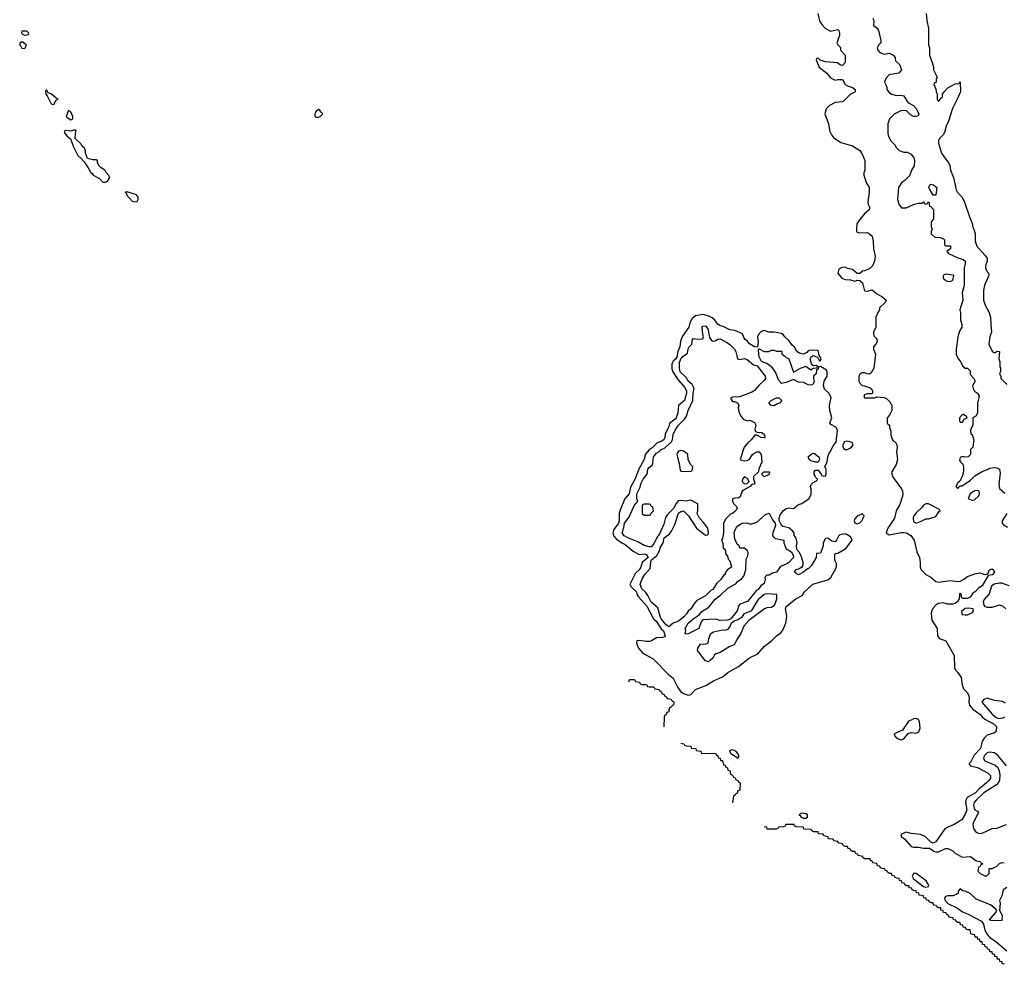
# Model space of a CAD drawing. Header units: inches. Extents: x 2789275 to 2951659, y 860290 to 1033804.
# Tile 29 of 256: x 2911692 to 2919730, y 902610 to 910319. Entities that reach past the tile are written whole.
import ezdxf

# ---------------------------------------------------------------- set-up
doc = ezdxf.new("R2010")
doc.units = ezdxf.units.IN
doc.header["$MEASUREMENT"] = 0
doc.layers.add('C9910', color=7, linetype='Continuous')
doc.layers.add('C9911', color=7, linetype='Continuous')

msp = doc.modelspace()

# ---------------------------------------------------------------- linework, layer by layer
at = {"layer": 'C9910', "color": 2}
for points, elevation in [([(2918197.3, 910000), (2918194, 909990), (2918218, 909930), (2918281.4, 909881.4), (2918310, 909844.7), (2918350, 909824.7), (2918370, 909832), (2918410, 909832), (2918432, 909790), (2918450, 909778), (2918490, 909764.7), (2918512, 909750), (2918512, 909730), (2918471, 909709), (2918411, 909649), (2918350, 909642.4), (2918302.8, 909617.2), (2918274.4, 909590), (2918266, 909550), (2918293.7, 909470), (2918307, 909407), (2918319.2, 909379.2), (2918336, 909356), (2918396.7, 909316.7), (2918492, 909290), (2918550, 909252), (2918570, 909222), (2918590.6, 909170.6), (2918591, 909090), (2918582, 909070), (2918582, 909050), (2918603.8, 908983.8), (2918626, 908950), (2918627.3, 908910), (2918616.3, 908830), (2918618.8, 908810), (2918630.7, 908790), (2918630.7, 908770), (2918587.1, 908732.9), (2918542, 908678), (2918526.8, 908653.2), (2918522, 908610), (2918524.7, 908590), (2918530, 908584.7), (2918550, 908578), (2918610, 908581), (2918630, 908571.3), (2918650, 908551.3), (2918660.7, 908510), (2918662.8, 908450), (2918676, 908390), (2918671.1, 908348.9), (2918654, 908310), (2918632.7, 908287.3), (2918591.6, 908268.4), (2918572.7, 908267.3), (2918550, 908248), (2918530, 908248), (2918490, 908279), (2918448.9, 908288.9), (2918430, 908298), (2918403.6, 908296.4), (2918378, 908282), (2918372, 908250), (2918404.7, 908210), (2918430, 908198), (2918475.3, 908195.3), (2918510, 908186), (2918530, 908192), (2918551.6, 908191.6), (2918571.6, 908171.6), (2918590, 908106), (2918610, 908102), (2918650, 908114.8), (2918690, 908082.8), (2918730, 908061), (2918764.7, 908030), (2918758, 908010), (2918712, 907968), (2918711.3, 907950), (2918698, 907930), (2918682, 907890), (2918682, 907810), (2918662, 907770), (2918662, 907750), (2918670, 907734), (2918690, 907714), (2918691.3, 907690), (2918682, 907670), (2918662, 907650), (2918662, 907630), (2918678, 907590), (2918664.7, 907475.3), (2918643.6, 907436.4), (2918630, 907426), (2918610, 907428), (2918590, 907438), (2918570, 907438), (2918554, 907430), (2918542, 907410), (2918542, 907370), (2918551.6, 907351.6), (2918570, 907334), (2918590, 907332), (2918630, 907318), (2918642, 907310), (2918654, 907290), (2918654, 907270), (2918650, 907266), (2918610, 907266), (2918590, 907258), (2918582, 907250), (2918590, 907234), (2918670, 907234), (2918690, 907242), (2918750, 907236), (2918770, 907224.7), (2918798, 907198), (2918811.3, 907170), (2918811.1, 907128.9), (2918794, 907090), (2918774, 907070), (2918774, 907030), (2918778, 907018), (2918794, 907010), (2918792, 906990), (2918803.6, 906963.6), (2918804.7, 906930), (2918815.3, 906895.3), (2918822.8, 906882.8), (2918842, 906870), (2918851.3, 906850), (2918856, 906830), (2918850.8, 906790), (2918857.3, 906730), (2918846.8, 906690), (2918811.3, 906630), (2918811, 906610), (2918821.4, 906581.4), (2918890.4, 906490.4), (2918899.1, 906470), (2918900.7, 906450), (2918898.8, 906430), (2918876.8, 906363.2), (2918846, 906310), (2918834.8, 906250), (2918778.8, 906170), (2918766, 906130), (2918790, 906116), (2918886.8, 906133.2), (2918907, 906133), (2918931.3, 906130), (2918968.1, 906108.1), (2918993, 906070), (2919016.7, 905976.7), (2919037.3, 905930), (2919042.8, 905890), (2919042, 905850), (2919050.6, 905830), (2919090, 905790.5), (2919130, 905768), (2919170, 905732.7), (2919190, 905728.2), (2919290, 905741.6), (2919350, 905732.7), (2919370, 905735.5), (2919405.3, 905754.7), (2919430, 905774.9), (2919490, 905797.3), (2919530, 905804), (2919570, 905792), (2919587.3, 905792.7), (2919598, 905802), (2919609, 905830), (2919630, 905838), (2919642, 905830), (2919650.9, 905810.9), (2919630, 905788), (2919598, 905782), (2919550, 905698), (2919519.6, 905680.4), (2919492, 905650), (2919476, 905644), (2919450, 905605.2), (2919430, 905594), (2919395.3, 905595.3), (2919382, 905602), (2919378, 905630), (2919370, 905638), (2919364.7, 905630), (2919362, 905590), (2919351, 905570), (2919330, 905554), (2919310, 905548), (2919266, 905550), (2919230, 905559), (2919190, 905553.2), (2919170, 905541.2), (2919146.9, 905513.1), (2919136.3, 905490), (2919133.4, 905470), (2919137.3, 905417.3), (2919181, 905350), (2919184.7, 905290), (2919202, 905270), (2919251.3, 905250), (2919322, 905130), (2919324.7, 905030), (2919332, 905010), (2919350, 904992), (2919378, 904950), (2919384.7, 904890), (2919396.9, 904856.9), (2919427.5, 904827.5), (2919437.3, 904810), (2919442, 904790), (2919440.5, 904750), (2919446, 904726), (2919472, 904692), (2919530, 904650.8), (2919548.2, 904628.2), (2919570, 904610.8), (2919646, 904570), (2919666.8, 904550), (2919664, 904516), (2919655.9, 904504.1), (2919643.5, 904496.5), (2919590, 904481.2), (2919565.1, 904454.9), (2919548, 904430), (2919534.4, 904370), (2919484.2, 904315.8), (2919457.3, 904262.7), (2919442, 904250), (2919442, 904242), (2919454, 904230), (2919510, 904216.3), (2919598, 904170), (2919616.3, 904150), (2919616.3, 904130), (2919604, 904110), (2919584, 904090), (2919521.8, 904038.2), (2919494.9, 904010), (2919426, 903970), (2919416.3, 903950), (2919414.4, 903930), (2919423.8, 903870), (2919410, 903834), (2919382, 903790), (2919321, 903750), (2919270, 903729.6), (2919245.5, 903714.5), (2919170, 903608.7), (2919150, 903598), (2919140.4, 903600.4), (2919130, 903606), (2919088, 903650), (2919046, 903670), (2918970, 903678), (2918930, 903689), (2918884.7, 903670), (2918892, 903650), (2918914.4, 903634.4), (2918970.9, 903570.9), (2918990, 903566), (2919030, 903566.8), (2919070, 903557.3), (2919118, 903558), (2919153.7, 903533.7), (2919170, 903528), (2919191.5, 903528.5), (2919250, 903554.8), (2919270, 903554), (2919310, 903536), (2919330, 903518), (2919385.4, 903485.4), (2919454, 903490), (2919498, 903458), (2919511.6, 903451.6), (2919534, 903450), (2919538, 903438), (2919554, 903430), (2919538, 903422), (2919530, 903406), (2919518, 903402), (2919514, 903370), (2919534, 903350), (2919570, 903332), (2919587.3, 903332.7), (2919606, 903350), (2919607.3, 903392.7), (2919630, 903392), (2919668.9, 903411.1), (2919690, 903432), (2919710, 903442), (2919730, 903438)], 2), ([(2918431.6, 910000), (2918431.1, 909968.9), (2918410, 909946), (2918392.7, 909947.3), (2918368, 909968), (2918270, 909975.3), (2918228, 909988), (2918216, 910000)], 2), ([(2918839.4, 910000), (2918842, 909982), (2918876, 909950), (2918890.7, 909910), (2918870, 909882), (2918790, 909868.7), (2918762, 909838), (2918751.3, 909810), (2918771.3, 909770), (2918772, 909750), (2918790, 909724.7), (2918810, 909711.3), (2918850, 909701), (2918882, 909702), (2918910, 909696), (2918942, 909642), (2918990, 909617.3), (2919010, 909594.8), (2919030.9, 909549.1), (2919024.7, 909535.3), (2919010, 909528), (2918988.9, 909528.9), (2918963.1, 909543.1), (2918930, 909578), (2918885.4, 909574.6), (2918830, 909548), (2918792, 909510), (2918778, 909470), (2918778.8, 909390), (2918784.5, 909364.5), (2918804.7, 909330), (2918837.3, 909297.3), (2918850, 909272), (2918871.1, 909251.1), (2918910, 909238), (2918936.9, 909236.9), (2918970, 909222), (2918990.7, 909190.7), (2918996, 909170), (2918993.7, 909126.3), (2918971.3, 909090), (2918955.3, 909044.7), (2918922, 909010), (2918890, 908988), (2918866, 908950), (2918858, 908850), (2918870, 908814), (2918890, 908782), (2918930, 908782), (2918988.9, 908811.1), (2919030, 908822), (2919058, 908822), (2919070, 908832), (2919078, 908818), (2919090, 908814), (2919102, 908818), (2919110, 908834), (2919114, 908830), (2919118, 908798), (2919130, 908794), (2919152, 908770), (2919152, 908690), (2919134, 908670), (2919132, 908630), (2919142, 908610), (2919134, 908590), (2919134, 908570), (2919163.6, 908543.6), (2919210, 908542), (2919234, 908530), (2919242, 908522), (2919242, 908482), (2919250, 908474), (2919290, 908472), (2919292, 908450), (2919262, 908430), (2919274, 908410), (2919350, 908376), (2919390, 908364.7), (2919410.8, 908350), (2919410.8, 908330), (2919401, 908290), (2919401, 908150), (2919384.7, 908090), (2919390.7, 908030), (2919366, 907950), (2919371.6, 907928.4), (2919371.3, 907870), (2919382, 907830), (2919382, 907810), (2919363.6, 907776.4), (2919351.3, 907730), (2919336, 907630), (2919338, 907590), (2919352, 907550), (2919372, 907530), (2919390, 907494), (2919410, 907474), (2919430, 907474), (2919450, 907454), (2919452, 907430), (2919458, 907418), (2919482, 907390), (2919492, 907370), (2919471.3, 907330), (2919476, 907310), (2919488, 907288), (2919511.3, 907270), (2919524.7, 907250), (2919512, 907190), (2919511.6, 907108.4), (2919496.9, 907083.1), (2919474, 907070), (2919474, 907010), (2919463.6, 906996.4), (2919454, 906970), (2919458, 906938), (2919471.6, 906931.6), (2919472.7, 906912.7), (2919482, 906890), (2919474, 906830), (2919454, 906810), (2919454, 906770), (2919434, 906750), (2919408.7, 906748.7), (2919390, 906755.3), (2919370, 906746), (2919365.4, 906725.4), (2919372, 906710), (2919390.9, 906690.9), (2919398, 906670), (2919398, 906630), (2919384.7, 906590), (2919366, 906554), (2919350, 906538), (2919334, 906510), (2919350, 906494), (2919370, 906514), (2919390, 906514), (2919396.4, 906523.6), (2919450, 906558), (2919490, 906596), (2919550, 906631.3), (2919592.9, 906647.1), (2919610, 906658), (2919650, 906664.7), (2919670, 906662), (2919690, 906652), (2919695.3, 906615.3), (2919684, 906530), (2919690, 906494), (2919735.3, 906455.3)], 6), ([(2919130, 910000), (2919142, 909970), (2919152, 909930), (2919152, 909910), (2919182, 909850), (2919174, 909830), (2919174, 909810), (2919158, 909802), (2919154, 909790), (2919171.6, 909751.6), (2919172.7, 909732.7), (2919182, 909710), (2919182, 909670), (2919190, 909654), (2919202, 909658), (2919207.3, 909672.7), (2919226, 909690), (2919226, 909710), (2919238, 909730), (2919270, 909762), (2919330, 909794), (2919362, 909798), (2919370, 909812), (2919371.3, 909730), (2919346, 909670), (2919306.2, 909593.8), (2919274, 909490), (2919254.8, 909450), (2919242, 909398), (2919230, 909378), (2919202, 909350), (2919192, 909330), (2919192, 909310), (2919218, 909230), (2919254.4, 909174.4), (2919273.7, 909153.7), (2919286, 909130), (2919291, 909090), (2919314.8, 909030), (2919336, 908930), (2919347.5, 908907.5), (2919384.7, 908870), (2919404.7, 908830), (2919444.7, 908710), (2919471.3, 908650), (2919471.6, 908631.6), (2919482, 908610), (2919490.9, 908570.9), (2919491.3, 908510), (2919504.7, 908470), (2919574.4, 908394.4), (2919591, 908370), (2919590.9, 908349.1), (2919576, 908310), (2919576, 908290), (2919590, 908262), (2919602, 908250), (2919604.7, 908230), (2919567.5, 908152.5), (2919558.8, 908110), (2919560.7, 908030), (2919574.8, 907990), (2919606, 907930), (2919618, 907890), (2919618.8, 907830), (2919626.8, 907770), (2919610.7, 907729.3), (2919602.8, 907670), (2919630, 907614), (2919643.6, 907603.6), (2919656.4, 907603.6), (2919672.7, 907612.7), (2919692, 907612), (2919684.7, 907550), (2919692.7, 907527.3), (2919694, 907486), (2919698, 907478), (2919698, 907450), (2919692, 907430), (2919702, 907410), (2919702, 907390), (2919750, 907342)], 10), ([(2919750, 906288), (2919712, 906230), (2919712, 906210), (2919719.6, 906199.6), (2919756.9, 906176.9)], 6), ([(2919770, 905698.7), (2919710, 905719.6), (2919690, 905721.3), (2919648.5, 905711.5), (2919624.5, 905695.5), (2919605.8, 905634.2), (2919567.3, 905590), (2919558, 905570), (2919562, 905542), (2919571.1, 905531.1), (2919590, 905524.7), (2919630, 905524.7), (2919690, 905544.7), (2919715.3, 905535.3), (2919742, 905510)], 6), ([(2916664, 904916), (2916670, 904934), (2916710, 904934), (2916718, 904918), (2916752.7, 904912.7), (2916758, 904898), (2916770, 904894), (2916810, 904894), (2916818, 904878), (2916830, 904874), (2916870, 904874), (2916878, 904858), (2916912.7, 904852.7), (2916918, 904838), (2916932.7, 904832.7), (2916938, 904818), (2916952.7, 904812.7), (2916958, 904798), (2916972.7, 904792.7), (2916978, 904778), (2917010, 904774), (2917018, 904758), (2917032.7, 904752.7), (2917030, 904726), (2917018, 904722), (2917014, 904710), (2916998, 904702), (2916992, 904688), (2916991.3, 904670), (2916974, 904666), (2916970, 904646), (2916958, 904642), (2916952.7, 904627.3), (2916951, 904549)], -2), ([(2919740.4, 904740.4), (2919716, 904756), (2919650, 904763.7), (2919590, 904781.2), (2919562, 904770), (2919546.8, 904750), (2919632.2, 904650), (2919664.7, 904624.7), (2919690, 904617), (2919718.3, 904621.7), (2919734, 904630)], 6), ([(2917090, 904414), (2917114, 904410), (2917118, 904398), (2917131.6, 904391.6), (2917171.3, 904390), (2917172.7, 904372.7), (2917212, 904370), (2917214, 904354), (2917252, 904350), (2917254, 904334), (2917374, 904330), (2917378, 904318), (2917390, 904314), (2917394, 904294), (2917410, 904292), (2917414, 904274), (2917430, 904272), (2917438, 904238), (2917450, 904234), (2917458, 904218), (2917470, 904214), (2917474, 904194), (2917491.3, 904190), (2917492, 904172), (2917498, 904158), (2917510, 904154), (2917518, 904138), (2917530, 904134), (2917538, 904118), (2917554, 904110), (2917558, 904098), (2917574, 904090), (2917571.3, 904030), (2917554, 904026), (2917550, 904006), (2917538, 904002), (2917534, 903990), (2917518, 903982), (2917511.5, 903928.5)], -2), ([(2919748, 904230), (2919679, 904310), (2919650, 904335.1), (2919610, 904340.9), (2919590, 904334.5), (2919566, 904310), (2919560.5, 904290), (2919571, 904270), (2919655.2, 904235.2), (2919675.9, 904215.9), (2919688, 904188), (2919693.2, 904153.2), (2919690.5, 904110), (2919680.5, 904090), (2919665.3, 904074.7), (2919563.7, 904010), (2919500.3, 903950), (2919484.9, 903930), (2919477.6, 903910), (2919483.1, 903883.1), (2919490, 903870.8), (2919516, 903856), (2919518, 903850), (2919478.4, 903770), (2919474.4, 903750), (2919478, 903718), (2919494.9, 903694.9), (2919510, 903682.8), (2919530, 903677.3), (2919550, 903680.7), (2919630, 903718.8), (2919670, 903720.7), (2919749.2, 903750.8)], 6), ([(2919731.3, 902610), (2919712.7, 902612.7), (2919711.3, 902630), (2919692.7, 902632.7), (2919690, 902651.3), (2919672.7, 902652.7), (2919671.3, 902670), (2919652.7, 902672.7), (2919651.3, 902690), (2919632.7, 902692.7), (2919630, 902711.3), (2919612.7, 902712.7), (2919610, 902731.3), (2919592.7, 902732.7), (2919591.3, 902750), (2919572.7, 902752.7), (2919571.3, 902770), (2919552.7, 902772.7), (2919550, 902792), (2919534, 902794), (2919530, 902811.3), (2919512.7, 902812.7), (2919510, 902831.3), (2919492.7, 902832.7), (2919490, 902851.3), (2919472, 902852), (2919458, 902858), (2919450, 902891.3), (2919432, 902892), (2919418, 902898), (2919414, 902910), (2919394, 902914), (2919392, 902930), (2919372.7, 902932.7), (2919370, 902951), (2919351.6, 902951.6), (2919338, 902958), (2919334, 902970), (2919314, 902974), (2919312, 902990), (2919291.6, 902991.6), (2919278, 902998), (2919274, 903010), (2919258, 903018), (2919254, 903030), (2919234, 903034), (2919232, 903050), (2919212.7, 903052.7), (2919211.3, 903070), (2919191.3, 903071.3), (2919178, 903078), (2919174, 903090), (2919152.7, 903092.7), (2919150, 903111.3), (2919132, 903112), (2919118, 903118), (2919114, 903130), (2919094, 903134), (2919092, 903150), (2919072.7, 903152.7), (2919071.3, 903170), (2919034, 903174), (2919032, 903190), (2919012.7, 903192.7), (2919011.3, 903210), (2918991.3, 903211.3), (2918978, 903218), (2918974, 903230), (2918954, 903234), (2918952, 903250), (2918931.6, 903251.6), (2918918, 903258), (2918914, 903270), (2918894, 903274), (2918892, 903290), (2918874, 903294), (2918872, 903310), (2918851.6, 903311.6), (2918838, 903318), (2918834, 903330), (2918814, 903334), (2918810, 903351.3), (2918792, 903352), (2918778, 903358), (2918774, 903370), (2918758, 903378), (2918754, 903390), (2918732, 903392), (2918718, 903398), (2918714, 903410), (2918694, 903414), (2918690, 903432), (2918658, 903438), (2918654, 903450), (2918638, 903458), (2918634, 903470), (2918592, 903472), (2918578, 903478), (2918574, 903490), (2918538, 903498), (2918534, 903510), (2918514, 903514), (2918512, 903530), (2918491.6, 903531.6), (2918478, 903538), (2918474, 903550), (2918454, 903554), (2918450, 903571.3), (2918432, 903572), (2918418, 903578), (2918410, 903592), (2918378, 903598), (2918370, 903612), (2918338, 903618), (2918334, 903630), (2918294, 903634), (2918292, 903650), (2918258, 903658), (2918250, 903671.3), (2918214, 903674), (2918210, 903690.8), (2918172, 903692), (2918158, 903698), (2918154, 903710), (2918094, 903714), (2918092, 903730), (2918032.7, 903732.7), (2918018, 903738), (2918014, 903750), (2918010, 903750.7), (2917946, 903750), (2917942, 903738), (2917928, 903732), (2917886, 903730), (2917882, 903718), (2917867.3, 903712.7), (2917794, 903714), (2917792, 903730), (2917770, 903730.7)], -2), ([(2919750, 903238), (2919721, 903219), (2919710.6, 903169.4), (2919691.3, 903130), (2919696, 903110), (2919692, 903050), (2919711.3, 903010), (2919710, 902968.7), (2919630, 902964), (2919609, 902969), (2919622, 902990), (2919658, 903030), (2919668, 903050), (2919660.4, 903060.4), (2919616.4, 903096.4), (2919500.2, 903140.2), (2919450, 903188), (2919410, 903208), (2919388.4, 903208.4), (2919370, 903226), (2919352.7, 903207.3), (2919352, 903190), (2919339.8, 903180.2), (2919310.9, 903169.1), (2919270, 903168.7), (2919250, 903162), (2919241, 903150), (2919247.7, 903130), (2919270, 903107), (2919348.3, 903068.3), (2919390, 903038.8), (2919430, 903023), (2919542.8, 902962.8), (2919558.8, 902938.8), (2919570.8, 902889.2), (2919592.4, 902850), (2919610.5, 902830), (2919657.7, 902797.7), (2919750, 902721)], 2)]:
    msp.add_lwpolyline(points, dxfattribs=dict(at, elevation=elevation))
for points, elevation in [([(2911910, 909746), (2911902, 909738), (2911906, 909710), (2911917.3, 909697.3), (2911950, 909631.3), (2911970, 909627.3), (2911990, 909662), (2912006, 909670), (2911990, 909678), (2911950, 909714), (2911923.1, 909723.1)], 2), ([(2914130, 909586), (2914110, 909566), (2914102, 909550), (2914102, 909530), (2914106, 909526), (2914110, 909522), (2914130, 909522), (2914146, 909530), (2914166, 909550), (2914147.3, 909567.3), (2914142, 909582)], 2), ([(2912090, 909578), (2912072, 909530), (2912079.6, 909519.6), (2912110, 909502), (2912126, 909510), (2912126, 909530), (2912110, 909566)], 2), ([(2912150, 909418), (2912130, 909418), (2912110, 909408), (2912070, 909413.2), (2912054, 909410), (2912061, 909390), (2912076, 909370), (2912107.1, 909347.1), (2912130, 909282), (2912166.8, 909210), (2912192, 909190), (2912218.8, 909158.8), (2912252, 909110), (2912270, 909074), (2912284.7, 909064.7), (2912292, 909050), (2912343.6, 909023.6), (2912370, 908992), (2912390, 908992), (2912410, 909002), (2912428, 909030), (2912418, 909050), (2912394.6, 909074.6), (2912388, 909090), (2912358, 909110), (2912338, 909130), (2912328, 909152), (2912328, 909168), (2912315.3, 909175.3), (2912290, 909174), (2912244.7, 909184.7), (2912229.2, 909229.2), (2912229, 909250), (2912222, 909270), (2912198, 909290), (2912190, 909306), (2912146, 909350), (2912148, 909392), (2912154, 909414)], 2), ([(2919150, 908886), (2919118, 908938), (2919114, 908950), (2919122, 908970), (2919130, 908976), (2919150.9, 908970.9), (2919178, 908950), (2919170, 908886)], 6), ([(2912570, 908914), (2912554, 908910), (2912563.6, 908903.6), (2912564, 908890), (2912610, 908838), (2912630, 908832), (2912650, 908834), (2912658, 908850), (2912658, 908870), (2912646, 908890)], 2), ([(2919250, 908242), (2919232, 908230), (2919232, 908210), (2919239.6, 908199.6), (2919263.6, 908183.6), (2919290, 908182), (2919310, 908194), (2919318, 908230), (2919314, 908234)], 6), ([(2917270, 907914), (2917210, 907901.6), (2917180.7, 907879.3), (2917166.4, 907850), (2917154.9, 907810), (2917103.9, 907736.1), (2917085.3, 907694.7), (2917080.5, 907650), (2917065.5, 907610), (2917055.9, 907564.1), (2917047.3, 907550), (2917027.3, 907532.7), (2917017.1, 907510), (2917015.5, 907470), (2917023.7, 907443.7), (2917063.7, 907383.7), (2917119.3, 907319.3), (2917135.5, 907290), (2917136.3, 907270), (2917119.1, 907210), (2917070.7, 907170), (2917064.4, 907110), (2917050.4, 907069.6), (2917042, 907058), (2916995.5, 907024.5), (2916987.7, 906990), (2916960.3, 906939.7), (2916958.4, 906910), (2916950.4, 906889.6), (2916930, 906876.2), (2916895.5, 906864.5), (2916855.2, 906824.8), (2916830, 906809), (2916798.8, 906770), (2916790.4, 906729.6), (2916747.7, 906650), (2916714.6, 906565.4), (2916677.3, 906502.7), (2916667.3, 906450), (2916631.7, 906408.3), (2916596.1, 906323.9), (2916584.9, 906290), (2916586.4, 906230), (2916580.4, 906210), (2916541.7, 906158.3), (2916533, 906130), (2916542.8, 906102.8), (2916561.7, 906081.7), (2916608.4, 906048.4), (2916635.1, 906035.1), (2916701.4, 905981.4), (2916750, 905953.4), (2916790, 905959.5), (2916810, 905953), (2916822.8, 905930), (2916774.8, 905890), (2916763, 905850), (2916750.4, 905829.6), (2916718, 905802), (2916674, 905710), (2916684.7, 905690), (2916726.8, 905650), (2916730.7, 905630), (2916742.8, 905610), (2916812.8, 905532.8), (2916866.8, 905430), (2916887.7, 905410), (2916927.4, 905347.4), (2916947.7, 905330), (2916961, 905290), (2916957.3, 905282.7), (2916942.8, 905277.2), (2916890, 905275.3), (2916851, 905249), (2916835.3, 905244.7), (2916810, 905244), (2916750, 905252.7), (2916731, 905249), (2916728.5, 905230), (2916744.9, 905190), (2916778.7, 905150), (2916863.1, 905103.1), (2916990, 904972.4), (2917026.3, 904946.3), (2917064.9, 904870), (2917090, 904834.9), (2917110, 904819.5), (2917150, 904806.8), (2917170, 904811.3), (2917210, 904851.3), (2917294.2, 904885.8), (2917355.5, 904924.5), (2917430, 904957.3), (2917474, 904990), (2917560.1, 905039.9), (2917649.2, 905110), (2917716.6, 905143.4), (2917770, 905204), (2917830, 905250.8), (2917869.2, 905290), (2917905.6, 905314.4), (2917923.3, 905336.7), (2917947.2, 905392.8), (2917954.5, 905450), (2917942.7, 905510), (2917949.4, 905530.6), (2918027, 905593), (2918080.2, 905619.8), (2918099, 905650), (2918167.5, 905712.5), (2918290, 905747.3), (2918313.6, 905766.4), (2918359, 905850), (2918360.4, 905880.4), (2918347.2, 905907.2), (2918346, 905950), (2918350, 905962), (2918370, 905964.7), (2918435.5, 906004.5), (2918488.7, 906070), (2918476.5, 906096.5), (2918450, 906115.3), (2918430, 906122), (2918386.4, 906113.6), (2918376.9, 906103.1), (2918361, 906070), (2918350, 906059), (2918322, 906062), (2918290, 906088), (2918270, 906086), (2918251.3, 906050), (2918250, 906026), (2918230, 905966), (2918198, 905962), (2918194, 905930), (2918155.3, 905864.7), (2918130, 905838), (2918122, 905838), (2918092, 905810), (2918048.9, 905788.9), (2918030, 905798), (2918018, 905810), (2918030, 905830.8), (2918059, 905841), (2918074, 905854), (2918086, 905854), (2918089.2, 905890), (2918075.1, 905935.1), (2918058, 905970), (2918036, 905996), (2918032.7, 906030), (2918038, 906050), (2918030, 906088), (2918015.3, 906110), (2918013.2, 906130), (2917997.2, 906150), (2917970, 906172.7), (2917922.9, 906182.9), (2917904.7, 906204.7), (2917892.5, 906232.5), (2917892, 906250), (2917901.3, 906278.7), (2917927.2, 906312.8), (2917949, 906330), (2917970, 906334.9), (2918010, 906331), (2918050, 906361), (2918078, 906370), (2918138, 906410), (2918153.6, 906446.4), (2918154, 906490), (2918148.7, 906510), (2918154.6, 906525.4), (2918170, 906542), (2918202, 906558), (2918206, 906570), (2918190, 906586), (2918178, 906610), (2918178, 906630), (2918190, 906642), (2918210, 906642), (2918234, 906610), (2918238, 906598), (2918270, 906594), (2918275.3, 906610), (2918275.3, 906650), (2918266, 906670), (2918285.2, 906710), (2918289.3, 906750.7), (2918299, 906781), (2918308.9, 906791.1), (2918338, 906850), (2918358, 906870), (2918368.7, 906970), (2918354.6, 906994.6), (2918314.6, 907014.6), (2918305.2, 907030), (2918322, 907070), (2918305.2, 907130), (2918302, 907170), (2918315.3, 907235.3), (2918298, 907270), (2918263.2, 907303.2), (2918253.6, 907333.6), (2918259, 907370), (2918282.7, 907410), (2918285.2, 907445.2), (2918277.5, 907457.5), (2918230, 907488), (2918214, 907486), (2918210, 907466), (2918198, 907462), (2918194, 907430), (2918172, 907410), (2918171.3, 907390), (2918178, 907370), (2918171.3, 907348.7), (2918162, 907338), (2918150, 907335.3), (2918130, 907339), (2918090, 907359), (2918050, 907362), (2918010, 907382), (2917950, 907358), (2917910, 907348.7), (2917890, 907374), (2917862.6, 907442.6), (2917838, 907478), (2917791.9, 907511.9), (2917749, 907530), (2917730, 907568), (2917722, 907618), (2917726, 907634), (2917730, 907634), (2917770, 907611.3), (2917808.4, 907611.6), (2917830, 907622), (2917850, 907622), (2917870, 907614), (2917910, 907614), (2917914, 907610), (2917914, 907590), (2917936.9, 907576.9), (2917950, 907562), (2917971.6, 907551.6), (2918010, 907442), (2918065.6, 907474.4), (2918108.9, 907491.1), (2918150, 907462), (2918170, 907474), (2918202, 907478), (2918206, 907490), (2918198, 907498), (2918170, 907495.3), (2918155.3, 907510), (2918144, 907550), (2918153.6, 907566.4), (2918170, 907578), (2918176.9, 907576.9), (2918203.6, 907563.6), (2918214, 907554), (2918218, 907538), (2918230, 907534), (2918234, 907550), (2918230, 907566), (2918218, 907578), (2918210, 907618), (2918150, 907621.2), (2918130, 907617.2), (2918116.8, 907603.2), (2918090, 907589.2), (2918057.2, 907597.2), (2918045.2, 907605.2), (2918026, 907630), (2918018, 907650), (2918001.2, 907661.2), (2917970, 907702), (2917938, 907730), (2917926, 907750), (2917910, 907758), (2917851.1, 907768.9), (2917808.9, 907768.9), (2917770, 907782), (2917746.4, 907773.6), (2917722, 907750), (2917716, 907730), (2917721, 907690), (2917714, 907646), (2917691.6, 907648.4), (2917650, 907674), (2917634.8, 907694.8), (2917615.3, 907710), (2917604, 907724), (2917594, 907754), (2917530, 907782.7), (2917490, 907786.6), (2917435.1, 907815.1), (2917410, 907821.6), (2917390, 907835.1), (2917367.2, 907867.2), (2917345.9, 907885.9), (2917319.1, 907899.1)], 2), ([(2917350, 907696), (2917370, 907698.8), (2917390, 907710.7), (2917410, 907713.4), (2917470, 907681.6), (2917490, 907667.7), (2917526.8, 907630), (2917538.8, 907610), (2917551.3, 907551.3), (2917570, 907544.7), (2917606.3, 907553.7), (2917630, 907546.8), (2917682, 907502), (2917713, 907493), (2917778, 907410), (2917780.5, 907390), (2917770, 907373.2), (2917725.8, 907334.2), (2917690, 907293.2), (2917670, 907279.3), (2917570, 907242), (2917510, 907238), (2917494, 907230), (2917510, 907202), (2917530, 907202), (2917554, 907190), (2917562, 907170), (2917558, 907150), (2917566, 907110), (2917580.5, 907080.5), (2917598.8, 907058.8), (2917630, 907044.7), (2917652, 907050), (2917690, 907030.4), (2917700.7, 907010), (2917694, 906974), (2917698, 906958), (2917712.7, 906952.7), (2917750, 906951), (2917773.4, 906930), (2917776, 906910), (2917770, 906906), (2917746, 906910), (2917710, 906928), (2917692.7, 906927.3), (2917664.7, 906890), (2917635.2, 906864.8), (2917606.8, 906830), (2917574, 906730), (2917583.6, 906723.6), (2917610, 906718), (2917630, 906722), (2917650, 906732), (2917675.3, 906770), (2917690, 906781), (2917710, 906792), (2917730, 906792), (2917744.7, 906770), (2917751.1, 906708.9), (2917725.4, 906654.6), (2917722, 906630), (2917682, 906590), (2917682, 906570), (2917691, 906550), (2917690.9, 906529.1), (2917670, 906526), (2917654, 906510), (2917599.8, 906480.2), (2917591.3, 906470), (2917574, 906426), (2917562, 906418), (2917530, 906415.3), (2917512, 906408), (2917511.3, 906390), (2917518, 906370), (2917542, 906350), (2917552, 906330), (2917530, 906304), (2917510, 906289.2), (2917495.3, 906284.7), (2917474.8, 906265.2), (2917456, 906244), (2917438, 906210), (2917438.8, 906130), (2917430, 906086), (2917422, 906070), (2917432, 906048), (2917434, 906010), (2917450, 905994), (2917458, 905958), (2917470, 905942), (2917476.9, 905916.9), (2917490, 905902), (2917502, 905850), (2917471.6, 905828.4), (2917452, 905808), (2917451.3, 905790), (2917438, 905782), (2917416, 905750), (2917381.6, 905718.4), (2917350, 905669.4), (2917337.5, 905662.5), (2917290, 905616), (2917220.5, 905579.5), (2917201.6, 905558.4), (2917170.5, 905510), (2917148, 905492), (2917136.3, 905470), (2917114, 905446), (2917070, 905409.3), (2917026.8, 905393.2), (2916990, 905365.2), (2916970, 905381.2), (2916929.6, 905429.6), (2916919.3, 905450), (2916900.2, 905520.2), (2916846.6, 905566.6), (2916820.9, 905620.9), (2916804.5, 905644.5), (2916770, 905675.3), (2916756, 905710), (2916769.6, 905750.4), (2916796, 905790), (2916839.5, 905840.5), (2916843.2, 905896.8), (2916849.1, 905910.9), (2916892.9, 905947.1), (2916915.1, 905984.9), (2916920.9, 906010), (2916946, 906050), (2916954, 906090), (2916995.9, 906124.1), (2917014, 906146), (2917041.2, 906198.8), (2917070, 906291), (2917090, 906304.7), (2917110.5, 906310.5), (2917150.6, 906270.6), (2917216, 906170), (2917290, 906112), (2917310, 906114), (2917315.3, 906130), (2917309, 906170), (2917275.5, 906215.5), (2917242, 906250), (2917222, 906290), (2917227.3, 906312.7), (2917227.3, 906367.3), (2917170, 906398), (2917131, 906389), (2917090, 906395.1), (2917068.2, 906391.8), (2917050.6, 906370), (2917030.6, 906329.4), (2916979.1, 906280.9), (2916963.4, 906256.6), (2916950, 906202), (2916916.3, 906123.7), (2916890, 906088.7), (2916872.4, 906047.6), (2916850, 906017.2), (2916830, 906016), (2916790, 906027.3), (2916737.6, 906057.6), (2916655.3, 906090), (2916627.5, 906107.5), (2916609.5, 906130.5), (2916624.1, 906175.9), (2916629.5, 906210.5), (2916664.5, 906255.5), (2916710, 906358), (2916738, 906390), (2916729.4, 906409.4), (2916729.3, 906450), (2916756.5, 906503.5), (2916762.7, 906530), (2916781.2, 906570), (2916814, 906610), (2916821.2, 906650), (2916830, 906664.7), (2916856.5, 906683.5), (2916862, 906698), (2916867.5, 906752.5), (2916890, 906781), (2916910, 906791), (2916929.6, 906810.4), (2916957, 906823), (2917009.3, 906870), (2917021.2, 906890), (2917026.8, 906933.2), (2917042.7, 906970), (2917069.5, 907010.5), (2917120.2, 907059.8), (2917136.5, 907083.5), (2917149.4, 907130), (2917186, 907210), (2917189.3, 907270), (2917199, 907310), (2917180.9, 907340.9), (2917149.6, 907369.6), (2917136.5, 907396.5), (2917085.1, 907445.1), (2917078.6, 907478.6), (2917078.9, 907521.1), (2917089.3, 907550.7), (2917105.2, 907570), (2917143.1, 907596.9), (2917150, 907634), (2917158, 907650), (2917179, 907670), (2917185.2, 907710), (2917190, 907716), (2917230, 907711), (2917270, 907714), (2917275.3, 907730), (2917269, 907749), (2917264, 907810), (2917270, 907818), (2917290, 907820.7), (2917310, 907796), (2917324, 907724), (2917340.7, 907700.7)], 2), ([(2917850, 907168.7), (2917826, 907170), (2917807.3, 907192.7), (2917826, 907210), (2917870, 907234), (2917890, 907234), (2917914, 907210), (2917894, 907190), (2917870, 907182)], 2), ([(2919398, 907098), (2919385.4, 907094.6), (2919364.7, 907070), (2919364.7, 907044.7), (2919370, 907034), (2919390, 907034), (2919402, 907058), (2919426, 907070), (2919422, 907082), (2919407.3, 907087.3)], 6), ([(2918450, 906879), (2918426, 906874), (2918412, 906850), (2918412, 906830), (2918419.6, 906819.6), (2918430, 906812), (2918450, 906811.3), (2918470, 906821), (2918482, 906830), (2918495.3, 906850), (2918488.4, 906868.4)], 2), ([(2917090, 906802), (2917070, 906798), (2917058, 906782), (2917056, 906770), (2917076.9, 906696.9), (2917083.6, 906643.6), (2917092.7, 906632.7), (2917170, 906634), (2917182, 906638), (2917186, 906670), (2917168.4, 906688.4), (2917148.4, 906728.4), (2917146, 906770), (2917126, 906790), (2917110, 906798)], 2), ([(2918190, 906708), (2918150, 906718), (2918138, 906730), (2918128.7, 906750), (2918150, 906771.3), (2918170, 906782), (2918179.6, 906779.6), (2918216, 906750), (2918221, 906730), (2918210, 906708)], 2), ([(2917770, 906588), (2917748, 906610), (2917766, 906630), (2917814, 906630), (2917810, 906608)], 2), ([(2917610, 906588), (2917592, 906570), (2917591.3, 906550), (2917610, 906531.3), (2917630, 906534), (2917646, 906550), (2917634.6, 906574.6)], 2), ([(2919510, 906475.3), (2919490, 906474), (2919462, 906458), (2919452, 906450), (2919434, 906410), (2919470, 906394), (2919490, 906402), (2919518, 906430), (2919528, 906450), (2919526, 906470)], 6), ([(2916830, 906366), (2916790, 906366), (2916778, 906362), (2916774, 906350), (2916774, 906290), (2916790, 906274), (2916830, 906274), (2916842, 906278), (2916847.3, 906292.7), (2916866, 906310), (2916862, 906342), (2916847.3, 906347.3), (2916842, 906362)], 2), ([(2919110, 906368), (2919090, 906368), (2919070, 906358), (2919058.8, 906341.2), (2919010, 906295.3), (2918991, 906270), (2918986.8, 906250), (2918990, 906222), (2919010, 906211.3), (2919050, 906226), (2919090, 906244.7), (2919110, 906246), (2919170, 906264.7), (2919196.4, 906303.6), (2919206, 906310), (2919202, 906322)], 6), ([(2917410, 905416), (2917370, 905425.6), (2917270, 905421.2), (2917254.4, 905405.6), (2917237.3, 905350), (2917150, 905306), (2917124, 905304), (2917129.2, 905330), (2917126, 905350), (2917150, 905394.8), (2917189.2, 905430), (2917239.1, 905460.9), (2917261.2, 905490), (2917316.6, 905523.4), (2917369.7, 905590.3), (2917415.4, 905624.6), (2917470, 905678), (2917541.5, 905718.5), (2917549.3, 905730), (2917584.7, 905755.3), (2917602.5, 905777.5), (2917621.2, 905830), (2917624, 905916), (2917636.4, 905943.6), (2917638, 905970), (2917630, 905986), (2917610, 906006), (2917570, 906006), (2917565.6, 906025.6), (2917550, 906039), (2917530, 906082), (2917523.6, 906130), (2917530, 906151), (2917550, 906186), (2917591.3, 906211.3), (2917628.4, 906211.6), (2917650, 906204.7), (2917670, 906204.7), (2917710, 906218), (2917780.2, 906279.8), (2917810, 906292), (2917838, 906238), (2917858.8, 906210), (2917861, 906190), (2917841, 906130), (2917838, 906110), (2917842, 906102), (2917851.1, 906091.1), (2917865.4, 906085.4), (2917930.7, 906070.7), (2917931, 906050), (2917946.4, 906006.4), (2917955.3, 905995.3), (2917970, 905990.8), (2917993.4, 905973.4), (2918006.8, 905950), (2918010.3, 905929.7), (2917970, 905889.4), (2917950, 905876), (2917903.5, 905856.5), (2917871, 905810), (2917838.8, 905801.2), (2917810, 905786), (2917790, 905786), (2917774, 905770), (2917778, 905750), (2917770, 905718), (2917741.4, 905698.6), (2917721, 905670), (2917703, 905657), (2917634.8, 905570), (2917570.9, 905549.1), (2917562.8, 905537.2), (2917550, 905495.3), (2917494.4, 905425.6), (2917470, 905419.5)], 2), ([(2918570, 906286), (2918530, 906268), (2918510, 906246), (2918504.7, 906230), (2918510, 906214), (2918530, 906204.7), (2918550, 906212), (2918568, 906230), (2918578, 906250), (2918586, 906270)], 2), ([(2917310, 905078), (2917288.9, 905088.9), (2917224, 905170), (2917229, 905191), (2917250, 905222), (2917295.3, 905224.7), (2917308.4, 905231.6), (2917316.4, 905243.6), (2917318, 905270), (2917335.3, 905310), (2917356.5, 905323.5), (2917430, 905340.5), (2917450, 905338), (2917475.1, 905344.9), (2917493, 905367), (2917504.1, 905395.9), (2917514.5, 905405.5), (2917526, 905414), (2917557.2, 905422.8), (2917591.8, 905448.2), (2917608.2, 905471.8), (2917670, 905496), (2917727.3, 905592.7), (2917769.7, 905630.3), (2917790, 905636.4), (2917871.6, 905631.6), (2917871.1, 905588.9), (2917858, 905550), (2917846.4, 905533.6), (2917830, 905522), (2917790, 905519), (2917772, 905510), (2917643.5, 905416.5), (2917604.7, 905370), (2917578, 905310), (2917551, 905270), (2917523.6, 905216.4), (2917490, 905204), (2917410, 905155.3), (2917376.9, 905143.1), (2917365.4, 905134.6), (2917350.9, 905109.1), (2917330, 905088)], 2), ([(2919437, 905517), (2919410, 905514.5), (2919381, 905490), (2919382, 905470), (2919386, 905466), (2919410, 905461), (2919430, 905462.8), (2919470, 905482), (2919475.3, 905490), (2919475.3, 905510)], 6), ([(2919010, 904615.3), (2918990, 904614), (2918970, 904602), (2918950, 904598), (2918898, 904522), (2918832, 904490), (2918838, 904470), (2918864.7, 904450), (2918890, 904441), (2918910, 904451.3), (2918945.6, 904494.4), (2918970, 904501), (2919010, 904496), (2919033.2, 904506.8), (2919044, 904536), (2919039, 904590), (2919030, 904608)], 2), ([(2917510, 904359), (2917487.1, 904352.9), (2917486, 904350), (2917498, 904330), (2917542, 904302), (2917550, 904292), (2917562, 904298), (2917562, 904310), (2917555.3, 904330), (2917538, 904350)], 2), ([(2918076.9, 903843.1), (2918052, 903830), (2918063.5, 903823.5), (2918071.3, 903810), (2918090, 903803), (2918110, 903802.8), (2918122, 903810), (2918122, 903830), (2918110, 903839)], 2), ([(2918988.1, 903351.9), (2918978, 903330), (2918990, 903306.7), (2919070, 903245.7), (2919090, 903240.5), (2919110, 903244.7), (2919113.2, 903250), (2919106, 903270), (2919091.1, 903291.1), (2919011.7, 903351.7)], 2)]:
    msp.add_lwpolyline(points, close=True, dxfattribs=dict(at, elevation=elevation))
at = {"layer": 'C9911', "color": 2}
for points, elevation in [([(2918208.4, 910370), (2918220.5, 910310), (2918239.5, 910279.5), (2918270, 910246.8), (2918310, 910224.7), (2918370, 910238), (2918378, 910230), (2918384.7, 910210), (2918384.7, 910190), (2918382, 910178), (2918372.7, 910167.3), (2918371.6, 910148.4), (2918362, 910130), (2918370, 910114), (2918391.6, 910091.6), (2918394, 910070), (2918432, 910030), (2918431.6, 910000)], 2), ([(2918658, 910330), (2918664.7, 910310), (2918662, 910270), (2918690, 910252), (2918702, 910230), (2918722, 910150), (2918722, 910130), (2918705.4, 910114.6), (2918692, 910090), (2918698, 910070), (2918714, 910050), (2918750, 910038), (2918790, 910044.7), (2918822, 910030), (2918838, 910010), (2918839.4, 910000)], 6), ([(2919091.3, 910370), (2919098, 910310), (2919111.6, 910248.4), (2919112, 910110), (2919118, 910090), (2919118, 910030), (2919130, 910000)], 10), ([(2918216, 910000), (2918210, 910006), (2918198, 910002), (2918197.3, 910000)], 2)]:
    msp.add_lwpolyline(points, dxfattribs=dict(at, elevation=elevation))
at = {"layer": 'C9911', "color": 2, "elevation": 2}
for points in [[(2911750, 910226), (2911710, 910226), (2911706, 910214), (2911710, 910202), (2911730, 910192), (2911750, 910194), (2911762, 910198), (2911766, 910210)], [(2911716.4, 910136.4), (2911703.6, 910136.4), (2911692.7, 910127.3), (2911692, 910110), (2911702, 910102), (2911710, 910086), (2911730, 910084.7), (2911738, 910090), (2911748, 910110)]]:
    msp.add_lwpolyline(points, close=True, dxfattribs=at)

doc.saveas('drawing.dxf')
